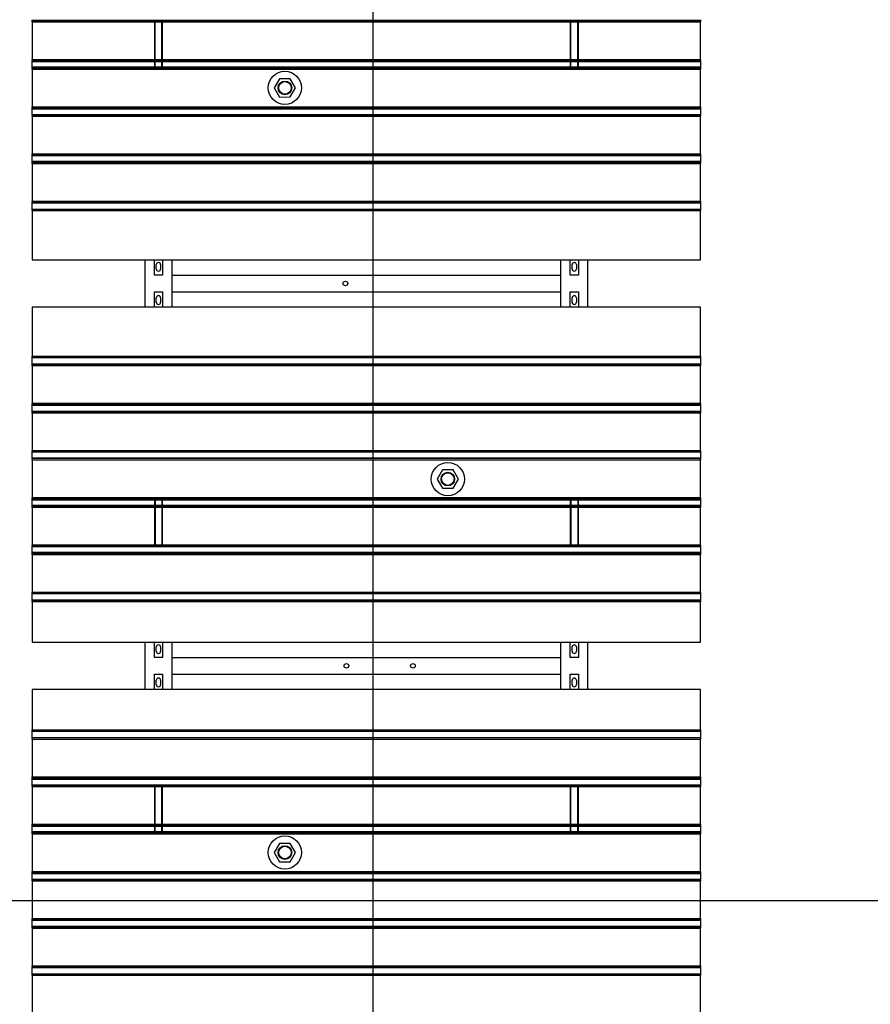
# Model space of a CAD drawing. Extents: x -89225 to 110569, y 13360 to 87647.
# Tile 240 of 256: x 32741 to 35299, y 66951 to 69913. Entities that reach past the tile are written whole.
import ezdxf

# ---------------------------------------------------------------- set-up
doc = ezdxf.new("R2010")
doc.units = 0
doc.layers.add('4', color=4, linetype='Continuous', lineweight=25)
doc.layers.add('Iv-Lines 035', color=4, linetype='Continuous')

# ---------------------------------------------------------------- blocks, each defined once
blk = doc.blocks.new('Beluchtingselementen Bosman')
for p, q in [((1272289.4, -868150.8), (1272289.4, -868149.3)), ((1272289.4, -868150.8), (1272289.4, -868152.1)), ((1272289.4, -868150.8), (1274299.4, -868150.8)), ((1272289.4, -868154.9), (1272289.4, -868152.1)), ((1272289.4, -868152.1), (1274299.4, -868152.1)), ((1272289.4, -868155.6), (1272289.4, -868154.9)), ((1272289.4, -868154.9), (1274299.4, -868154.9)), ((1272289.4, -868155.6), (1272289.4, -868269)), ((1272289.4, -868155.6), (1274299.4, -868155.6)), ((1272656.9, -868155.6), (1272656.9, -868269)), ((1272658.9, -868269), (1272658.9, -868155.6)), ((1272679.9, -868269), (1272679.9, -868155.6)), ((1272681.9, -868269), (1272681.9, -868155.6)), ((1273906.9, -868155.6), (1273906.9, -868269)), ((1273908.9, -868269), (1273908.9, -868155.6)), ((1273929.9, -868269), (1273929.9, -868155.6)), ((1273931.9, -868269), (1273931.9, -868155.6)), ((1274299.4, -868149.3), (1274299.4, -868150.8)), ((1274299.4, -868152.1), (1274299.4, -868150.8)), ((1274299.4, -868152.1), (1274299.4, -868154.9)), ((1274299.4, -868154.9), (1274299.4, -868155.6)), ((1274299.4, -868269), (1274299.4, -868155.6)), ((1272289.4, -868269.7), (1272289.4, -868269)), ((1272289.4, -868269), (1274299.4, -868269)), ((1272289.4, -868272.5), (1272289.4, -868269.7)), ((1272289.4, -868269.7), (1274299.4, -868269.7)), ((1272289.4, -868272.5), (1272289.4, -868273.7)), ((1272289.4, -868275.3), (1272289.4, -868273.7)), ((1272289.4, -868273.7), (1274299.4, -868273.7)), ((1272289.4, -868291.3), (1272289.4, -868275.3)), ((1272289.4, -868275.3), (1274299.4, -868275.3)), ((1272289.4, -868292.8), (1272289.4, -868291.3)), ((1272289.4, -868291.3), (1274299.4, -868291.3)), ((1272289.4, -868292.8), (1272289.4, -868294.1)), ((1272289.4, -868292.8), (1274299.4, -868292.8)), ((1272656.9, -868275.3), (1272656.9, -868291.3)), ((1272658.9, -868291.3), (1272658.9, -868275.3)), ((1272679.9, -868291.3), (1272679.9, -868275.3)), ((1272681.9, -868291.3), (1272681.9, -868275.3)), ((1273906.9, -868275.3), (1273906.9, -868291.3)), ((1273908.9, -868291.3), (1273908.9, -868275.3)), ((1273929.9, -868291.3), (1273929.9, -868275.3)), ((1273931.9, -868291.3), (1273931.9, -868275.3)), ((1274299.4, -868269), (1274299.4, -868269.7)), ((1274299.4, -868269.7), (1274299.4, -868272.5)), ((1274299.4, -868273.7), (1274299.4, -868272.5)), ((1274299.4, -868273.7), (1274299.4, -868275.3)), ((1274299.4, -868275.3), (1274299.4, -868291.3)), ((1274299.4, -868291.3), (1274299.4, -868292.8)), ((1274299.4, -868294.1), (1274299.4, -868292.8)), ((1272289.4, -868296.9), (1272289.4, -868294.1)), ((1272289.4, -868297.6), (1272289.4, -868296.9)), ((1272289.4, -868296.9), (1274299.4, -868296.9)), ((1272289.4, -868297.6), (1272289.4, -868411)), ((1272289.4, -868297.6), (1274299.4, -868297.6)), ((1274299.4, -868294.1), (1274299.4, -868296.9)), ((1274299.4, -868296.9), (1274299.4, -868297.6)), ((1274299.4, -868411), (1274299.4, -868297.6)), ((1273033.4, -868326.8), (1273017.6, -868354.4)), ((1273065.2, -868326.7), (1273033.4, -868326.8)), ((1273081.2, -868354.2), (1273065.2, -868326.7)), ((1273017.6, -868354.4), (1273033.6, -868381.9)), ((1273033.6, -868381.9), (1273065.4, -868381.8)), ((1273065.4, -868381.8), (1273081.2, -868354.2)), ((1272289.4, -868411.7), (1272289.4, -868411)), ((1272289.4, -868411), (1274299.4, -868411)), ((1272289.4, -868414.5), (1272289.4, -868411.7)), ((1272289.4, -868411.7), (1274299.4, -868411.7)), ((1274299.4, -868411), (1274299.4, -868411.7)), ((1274299.4, -868411.7), (1274299.4, -868414.5)), ((1272289.4, -868414.5), (1272289.4, -868415.7)), ((1272289.4, -868417.3), (1272289.4, -868415.7)), ((1272289.4, -868415.7), (1274299.4, -868415.7)), ((1272289.4, -868433.3), (1272289.4, -868417.3)), ((1272289.4, -868417.3), (1274299.4, -868417.3)), ((1272289.4, -868434.8), (1272289.4, -868433.3)), ((1272289.4, -868434.8), (1272289.4, -868436.1)), ((1272289.4, -868434.8), (1274299.4, -868434.8)), ((1272289.4, -868438.9), (1272289.4, -868436.1)), ((1272289.4, -868439.6), (1272289.4, -868438.9)), ((1272289.4, -868438.9), (1274299.4, -868438.9)), ((1272289.4, -868439.6), (1272289.4, -868553)), ((1272289.4, -868439.6), (1274299.4, -868439.6)), ((1274299.4, -868415.7), (1274299.4, -868414.5)), ((1274299.4, -868415.7), (1274299.4, -868417.3)), ((1274299.4, -868417.3), (1274299.4, -868433.3)), ((1274299.4, -868433.3), (1274299.4, -868434.8)), ((1274299.4, -868436.1), (1274299.4, -868434.8)), ((1274299.4, -868436.1), (1274299.4, -868438.9)), ((1274299.4, -868438.9), (1274299.4, -868439.6)), ((1274299.4, -868553), (1274299.4, -868439.6)), ((1272289.4, -868553.7), (1272289.4, -868553)), ((1272289.4, -868553), (1274299.4, -868553)), ((1272289.4, -868556.5), (1272289.4, -868553.7)), ((1272289.4, -868553.7), (1274299.4, -868553.7)), ((1272289.4, -868556.5), (1272289.4, -868557.7)), ((1272289.4, -868559.3), (1272289.4, -868557.7)), ((1272289.4, -868557.7), (1274299.4, -868557.7)), ((1272289.4, -868575.3), (1272289.4, -868559.3)), ((1274299.4, -868553), (1274299.4, -868553.7)), ((1274299.4, -868553.7), (1274299.4, -868556.5)), ((1274299.4, -868557.7), (1274299.4, -868556.5)), ((1274299.4, -868557.7), (1274299.4, -868559.3)), ((1274299.4, -868559.3), (1274299.4, -868575.3)), ((1272289.4, -868576.8), (1272289.4, -868575.3)), ((1272289.4, -868575.3), (1274299.4, -868575.3)), ((1272289.4, -868576.8), (1272289.4, -868578.1)), ((1272289.4, -868576.8), (1274299.4, -868576.8)), ((1272289.4, -868580.9), (1272289.4, -868578.1)), ((1272289.4, -868578.1), (1274299.4, -868578.1)), ((1272289.4, -868581.6), (1272289.4, -868580.9)), ((1272289.4, -868580.9), (1274299.4, -868580.9)), ((1272289.4, -868581.6), (1272289.4, -868695)), ((1272289.4, -868581.6), (1274299.4, -868581.6)), ((1274299.4, -868575.3), (1274299.4, -868576.8)), ((1274299.4, -868578.1), (1274299.4, -868576.8)), ((1274299.4, -868578.1), (1274299.4, -868580.9)), ((1274299.4, -868580.9), (1274299.4, -868581.6)), ((1274299.4, -868695), (1274299.4, -868581.6)), ((1272289.4, -868695.7), (1272289.4, -868695)), ((1272289.4, -868695), (1274299.4, -868695)), ((1272289.4, -868698.5), (1272289.4, -868695.7)), ((1272289.4, -868695.7), (1274299.4, -868695.7)), ((1272289.4, -868698.5), (1272289.4, -868699.7)), ((1272289.4, -868698.5), (1274299.4, -868698.5)), ((1272289.4, -868701.3), (1272289.4, -868699.7)), ((1272289.4, -868699.7), (1274299.4, -868699.7)), ((1272289.4, -868717.3), (1272289.4, -868701.3)), ((1274299.4, -868695), (1274299.4, -868695.7)), ((1274299.4, -868695.7), (1274299.4, -868698.5)), ((1274299.4, -868699.7), (1274299.4, -868698.5)), ((1274299.4, -868699.7), (1274299.4, -868701.3)), ((1274299.4, -868701.3), (1274299.4, -868717.3)), ((1272289.4, -868718.8), (1272289.4, -868717.3)), ((1272289.4, -868718.8), (1272289.4, -868720.1)), ((1272289.4, -868718.8), (1274299.4, -868718.8)), ((1272289.4, -868722.9), (1272289.4, -868720.1)), ((1272289.4, -868723.6), (1272289.4, -868722.9)), ((1272289.4, -868722.9), (1274299.4, -868722.9)), ((1272289.4, -868723.6), (1272289.4, -868871.1)), ((1274299.4, -868717.3), (1274299.4, -868718.8)), ((1274299.4, -868720.1), (1274299.4, -868718.8)), ((1274299.4, -868720.1), (1274299.4, -868722.9)), ((1274299.4, -868722.9), (1274299.4, -868723.6)), ((1274299.4, -868871.1), (1274299.4, -868723.6)), ((1272289.4, -868871.1), (1274299.4, -868871.1)), ((1272629.4, -869014.3), (1272629.4, -868871.1)), ((1272656.9, -868917.7), (1272656.9, -868871.1)), ((1272681.9, -868871.1), (1272681.9, -868917.7)), ((1272709.4, -868871.1), (1272709.4, -869014.3)), ((1273879.4, -869014.3), (1273879.4, -868871.1)), ((1273906.9, -868917.7), (1273906.9, -868871.1)), ((1273931.9, -868871.1), (1273931.9, -868917.7)), ((1273959.4, -868871.1), (1273959.4, -869014.3)), ((1272662.9, -868899.1), (1272662.9, -868886.1)), ((1272675.9, -868886.1), (1272675.9, -868899.1)), ((1273912.9, -868899.1), (1273912.9, -868886.1)), ((1273925.9, -868886.1), (1273925.9, -868899.1)), ((1272681.9, -868917.7), (1272656.9, -868917.7)), ((1272709.4, -868917.8), (1273879.4, -868917.8)), ((1272709.4, -868923.8), (1272709.4, -868967.8)), ((1273879.4, -868967.8), (1273879.4, -868923.8)), ((1273931.9, -868917.7), (1273906.9, -868917.7)), ((1272656.9, -869014.3), (1272656.9, -868967.7)), ((1272656.9, -868967.7), (1272681.9, -868967.7)), ((1272681.9, -868967.7), (1272681.9, -869014.3)), ((1272709.4, -868967.8), (1273879.4, -868967.8)), ((1273906.9, -869014.3), (1273906.9, -868967.7)), ((1273906.9, -868967.7), (1273931.9, -868967.7)), ((1273931.9, -868967.7), (1273931.9, -869014.3)), ((1272662.9, -868999.3), (1272662.9, -868986.3)), ((1272675.9, -868986.3), (1272675.9, -868999.3)), ((1273912.9, -868999.3), (1273912.9, -868986.3)), ((1273925.9, -868986.3), (1273925.9, -868999.3)), ((1274299.4, -869014.3), (1272289.4, -869014.3)), ((1272289.4, -869014.3), (1272289.4, -869161.8)), ((1274299.4, -869161.8), (1274299.4, -869014.3)), ((1272289.4, -869162.5), (1272289.4, -869161.8)), ((1272289.4, -869165.3), (1272289.4, -869162.5)), ((1274299.4, -869162.5), (1272289.4, -869162.5)), ((1272289.4, -869165.3), (1272289.4, -869166.5)), ((1272289.4, -869168.1), (1272289.4, -869166.5)), ((1274299.4, -869166.5), (1272289.4, -869166.5)), ((1272289.4, -869184.1), (1272289.4, -869168.1)), ((1274299.4, -869161.8), (1274299.4, -869162.5)), ((1274299.4, -869162.5), (1274299.4, -869165.3)), ((1274299.4, -869166.5), (1274299.4, -869165.3)), ((1274299.4, -869166.5), (1274299.4, -869168.1)), ((1274299.4, -869168.1), (1274299.4, -869184.1)), ((1272289.4, -869185.6), (1272289.4, -869184.1)), ((1272289.4, -869185.6), (1272289.4, -869186.9)), ((1274299.4, -869185.6), (1272289.4, -869185.6)), ((1272289.4, -869189.7), (1272289.4, -869186.9)), ((1274299.4, -869186.9), (1272289.4, -869186.9)), ((1272289.4, -869190.4), (1272289.4, -869189.7)), ((1274299.4, -869189.7), (1272289.4, -869189.7)), ((1272289.4, -869190.4), (1272289.4, -869303.8)), ((1274299.4, -869190.4), (1272289.4, -869190.4)), ((1274299.4, -869184.1), (1274299.4, -869185.6)), ((1274299.4, -869186.9), (1274299.4, -869185.6)), ((1274299.4, -869186.9), (1274299.4, -869189.7)), ((1274299.4, -869189.7), (1274299.4, -869190.4)), ((1274299.4, -869303.8), (1274299.4, -869190.4)), ((1272289.4, -869304.5), (1272289.4, -869303.8)), ((1274299.4, -869303.8), (1272289.4, -869303.8)), ((1272289.4, -869307.3), (1272289.4, -869304.5)), ((1274299.4, -869304.5), (1272289.4, -869304.5)), ((1272289.4, -869307.3), (1272289.4, -869308.5)), ((1274299.4, -869307.3), (1272289.4, -869307.3)), ((1272289.4, -869310.1), (1272289.4, -869308.5)), ((1274299.4, -869308.5), (1272289.4, -869308.5)), ((1272289.4, -869326.1), (1272289.4, -869310.1)), ((1274299.4, -869310.1), (1272289.4, -869310.1)), ((1272289.4, -869327.6), (1272289.4, -869326.1)), ((1272289.4, -869327.6), (1272289.4, -869328.9)), ((1274299.4, -869327.6), (1272289.4, -869327.6)), ((1272289.4, -869331.7), (1272289.4, -869328.9)), ((1274299.4, -869303.8), (1274299.4, -869304.5)), ((1274299.4, -869304.5), (1274299.4, -869307.3)), ((1274299.4, -869308.5), (1274299.4, -869307.3)), ((1274299.4, -869308.5), (1274299.4, -869310.1)), ((1274299.4, -869310.1), (1274299.4, -869326.1)), ((1274299.4, -869326.1), (1274299.4, -869327.6)), ((1274299.4, -869328.9), (1274299.4, -869327.6)), ((1274299.4, -869328.9), (1274299.4, -869331.7)), ((1272289.4, -869332.4), (1272289.4, -869331.7)), ((1274299.4, -869331.7), (1272289.4, -869331.7)), ((1272289.4, -869332.4), (1272289.4, -869445.8)), ((1274299.4, -869332.4), (1272289.4, -869332.4)), ((1274299.4, -869331.7), (1274299.4, -869332.4)), ((1274299.4, -869445.8), (1274299.4, -869332.4)), ((1272289.4, -869446.5), (1272289.4, -869445.8)), ((1274299.4, -869445.8), (1272289.4, -869445.8)), ((1272289.4, -869449.3), (1272289.4, -869446.5)), ((1274299.4, -869446.5), (1272289.4, -869446.5)), ((1274299.4, -869445.8), (1274299.4, -869446.5)), ((1274299.4, -869446.5), (1274299.4, -869449.3)), ((1272289.4, -869449.3), (1272289.4, -869450.5)), ((1272289.4, -869452.1), (1272289.4, -869450.5)), ((1274299.4, -869450.5), (1272289.4, -869450.5)), ((1272289.4, -869468.1), (1272289.4, -869452.1)), ((1272289.4, -869469.6), (1272289.4, -869468.1)), ((1274299.4, -869468.1), (1272289.4, -869468.1)), ((1272289.4, -869469.6), (1272289.4, -869470.9)), ((1274299.4, -869469.6), (1272289.4, -869469.6)), ((1272289.4, -869473.7), (1272289.4, -869470.9)), ((1272289.4, -869474.4), (1272289.4, -869473.7)), ((1274299.4, -869473.7), (1272289.4, -869473.7)), ((1272289.4, -869474.4), (1272289.4, -869587.8)), ((1274299.4, -869474.4), (1272289.4, -869474.4)), ((1274299.4, -869450.5), (1274299.4, -869449.3)), ((1274299.4, -869450.5), (1274299.4, -869452.1)), ((1274299.4, -869452.1), (1274299.4, -869468.1)), ((1274299.4, -869468.1), (1274299.4, -869469.6)), ((1274299.4, -869470.9), (1274299.4, -869469.6)), ((1274299.4, -869470.9), (1274299.4, -869473.7)), ((1274299.4, -869473.7), (1274299.4, -869474.4)), ((1274299.4, -869587.8), (1274299.4, -869474.4)), ((1273523.4, -869503.6), (1273507.6, -869531.2)), ((1273555.2, -869503.5), (1273523.4, -869503.6)), ((1273571.2, -869531), (1273555.2, -869503.5)), ((1273507.6, -869531.2), (1273523.6, -869558.7)), ((1273555.4, -869558.6), (1273571.2, -869531)), ((1273523.6, -869558.7), (1273555.4, -869558.6)), ((1272289.4, -869588.5), (1272289.4, -869587.8)), ((1274299.4, -869587.8), (1272289.4, -869587.8)), ((1272289.4, -869591.3), (1272289.4, -869588.5)), ((1274299.4, -869588.5), (1272289.4, -869588.5)), ((1272289.4, -869591.3), (1272289.4, -869592.5)), ((1272289.4, -869594.1), (1272289.4, -869592.5)), ((1274299.4, -869592.5), (1272289.4, -869592.5)), ((1272289.4, -869610.1), (1272289.4, -869594.1)), ((1274299.4, -869594.1), (1272289.4, -869594.1)), ((1272656.9, -869594.1), (1272656.9, -869610.1)), ((1272658.9, -869594.1), (1272658.9, -869610.1)), ((1272679.9, -869594.1), (1272679.9, -869610.1)), ((1272681.9, -869610.1), (1272681.9, -869594.1)), ((1273906.9, -869594.1), (1273906.9, -869610.1)), ((1273908.9, -869594.1), (1273908.9, -869610.1)), ((1273929.9, -869594.1), (1273929.9, -869610.1)), ((1273931.9, -869610.1), (1273931.9, -869594.1)), ((1274299.4, -869587.8), (1274299.4, -869588.5)), ((1274299.4, -869588.5), (1274299.4, -869591.3)), ((1274299.4, -869592.5), (1274299.4, -869591.3)), ((1274299.4, -869592.5), (1274299.4, -869594.1)), ((1274299.4, -869594.1), (1274299.4, -869610.1)), ((1272289.4, -869611.6), (1272289.4, -869610.1)), ((1274299.4, -869610.1), (1272289.4, -869610.1)), ((1272289.4, -869611.6), (1272289.4, -869612.9)), ((1274299.4, -869611.6), (1272289.4, -869611.6)), ((1272289.4, -869615.7), (1272289.4, -869612.9)), ((1272289.4, -869616.4), (1272289.4, -869615.7)), ((1274299.4, -869615.7), (1272289.4, -869615.7)), ((1272289.4, -869616.4), (1272289.4, -869729.8)), ((1274299.4, -869616.4), (1272289.4, -869616.4)), ((1272656.9, -869616.4), (1272656.9, -869729.8)), ((1272658.9, -869616.4), (1272658.9, -869729.8)), ((1272679.9, -869616.4), (1272679.9, -869729.8)), ((1272681.9, -869729.8), (1272681.9, -869616.4)), ((1273906.9, -869616.4), (1273906.9, -869729.8)), ((1273908.9, -869616.4), (1273908.9, -869729.8)), ((1273929.9, -869616.4), (1273929.9, -869729.8)), ((1273931.9, -869729.8), (1273931.9, -869616.4)), ((1274299.4, -869610.1), (1274299.4, -869611.6)), ((1274299.4, -869612.9), (1274299.4, -869611.6)), ((1274299.4, -869612.9), (1274299.4, -869615.7)), ((1274299.4, -869615.7), (1274299.4, -869616.4)), ((1274299.4, -869729.8), (1274299.4, -869616.4)), ((1272289.4, -869730.5), (1272289.4, -869729.8)), ((1274299.4, -869729.8), (1272289.4, -869729.8)), ((1272289.4, -869733.3), (1272289.4, -869730.5)), ((1274299.4, -869730.5), (1272289.4, -869730.5)), ((1272289.4, -869733.3), (1272289.4, -869734.5)), ((1274299.4, -869733.3), (1272289.4, -869733.3)), ((1272289.4, -869736.1), (1272289.4, -869734.5)), ((1274299.4, -869734.5), (1272289.4, -869734.5)), ((1272289.4, -869752.1), (1272289.4, -869736.1)), ((1274299.4, -869729.8), (1274299.4, -869730.5)), ((1274299.4, -869730.5), (1274299.4, -869733.3)), ((1274299.4, -869734.5), (1274299.4, -869733.3)), ((1274299.4, -869734.5), (1274299.4, -869736.1)), ((1274299.4, -869736.1), (1274299.4, -869752.1)), ((1272289.4, -869753.6), (1272289.4, -869752.1)), ((1274299.4, -869752.1), (1272289.4, -869752.1)), ((1272289.4, -869753.6), (1272289.4, -869754.9)), ((1274299.4, -869753.6), (1272289.4, -869753.6)), ((1272289.4, -869757.7), (1272289.4, -869754.9)), ((1272289.4, -869758.4), (1272289.4, -869757.7)), ((1274299.4, -869757.7), (1272289.4, -869757.7)), ((1272289.4, -869758.4), (1272289.4, -869871.8)), ((1274299.4, -869758.4), (1272289.4, -869758.4)), ((1274299.4, -869752.1), (1274299.4, -869753.6)), ((1274299.4, -869754.9), (1274299.4, -869753.6)), ((1274299.4, -869754.9), (1274299.4, -869757.7)), ((1274299.4, -869757.7), (1274299.4, -869758.4)), ((1274299.4, -869871.8), (1274299.4, -869758.4)), ((1272289.4, -869872.5), (1272289.4, -869871.8)), ((1274299.4, -869871.8), (1272289.4, -869871.8)), ((1272289.4, -869875.3), (1272289.4, -869872.5)), ((1274299.4, -869872.5), (1272289.4, -869872.5)), ((1272289.4, -869875.3), (1272289.4, -869876.5)), ((1272289.4, -869878.1), (1272289.4, -869876.5)), ((1274299.4, -869876.5), (1272289.4, -869876.5)), ((1272289.4, -869894.1), (1272289.4, -869878.1)), ((1274299.4, -869871.8), (1274299.4, -869872.5)), ((1274299.4, -869872.5), (1274299.4, -869875.3)), ((1274299.4, -869876.5), (1274299.4, -869875.3)), ((1274299.4, -869876.5), (1274299.4, -869878.1)), ((1274299.4, -869878.1), (1274299.4, -869894.1)), ((1272289.4, -869895.6), (1272289.4, -869894.1)), ((1272289.4, -869895.6), (1272289.4, -869896.9)), ((1274299.4, -869895.6), (1272289.4, -869895.6)), ((1272289.4, -869899.7), (1272289.4, -869896.9)), ((1272289.4, -869900.4), (1272289.4, -869899.7)), ((1274299.4, -869899.7), (1272289.4, -869899.7)), ((1272289.4, -869900.4), (1272289.4, -870021.1)), ((1274299.4, -869900.4), (1272289.4, -869900.4)), ((1274299.4, -869894.1), (1274299.4, -869895.6)), ((1274299.4, -869896.9), (1274299.4, -869895.6)), ((1274299.4, -869896.9), (1274299.4, -869899.7)), ((1274299.4, -869899.7), (1274299.4, -869900.4)), ((1274299.4, -870021.1), (1274299.4, -869900.4)), ((1272289.4, -870021.1), (1274299.4, -870021.1)), ((1272629.4, -870164.3), (1272629.4, -870021.1)), ((1272656.9, -870067.7), (1272656.9, -870021.1)), ((1272662.9, -870049.1), (1272662.9, -870036.1)), ((1272675.9, -870036.1), (1272675.9, -870049.1)), ((1272681.9, -870021.1), (1272681.9, -870067.7)), ((1272709.4, -870021.1), (1272709.4, -870164.3)), ((1273879.4, -870164.3), (1273879.4, -870021.1)), ((1273906.9, -870067.7), (1273906.9, -870021.1)), ((1273912.9, -870049.1), (1273912.9, -870036.1)), ((1273925.9, -870036.1), (1273925.9, -870049.1)), ((1273931.9, -870021.1), (1273931.9, -870067.7)), ((1273959.4, -870021.1), (1273959.4, -870164.3)), ((1272681.9, -870067.7), (1272656.9, -870067.7)), ((1272709.4, -870067.8), (1273879.4, -870067.8)), ((1273931.9, -870067.7), (1273906.9, -870067.7)), ((1272709.4, -870073.8), (1272709.4, -870117.8)), ((1273879.4, -870117.8), (1273879.4, -870073.8)), ((1272656.9, -870164.3), (1272656.9, -870117.7)), ((1272656.9, -870117.7), (1272681.9, -870117.7)), ((1272681.9, -870117.7), (1272681.9, -870164.3)), ((1272709.4, -870117.8), (1273879.4, -870117.8)), ((1273906.9, -870164.3), (1273906.9, -870117.7)), ((1273906.9, -870117.7), (1273931.9, -870117.7)), ((1273931.9, -870117.7), (1273931.9, -870164.3)), ((1272662.9, -870149.3), (1272662.9, -870136.3)), ((1272675.9, -870136.3), (1272675.9, -870149.3)), ((1273912.9, -870149.3), (1273912.9, -870136.3)), ((1273925.9, -870136.3), (1273925.9, -870149.3)), ((1274299.4, -870164.3), (1272289.4, -870164.3)), ((1272289.4, -870164.3), (1272289.4, -870285)), ((1274299.4, -870285), (1274299.4, -870164.3)), ((1272289.4, -870285.7), (1272289.4, -870285)), ((1272289.4, -870285), (1274299.4, -870285)), ((1272289.4, -870288.5), (1272289.4, -870285.7)), ((1272289.4, -870285.7), (1274299.4, -870285.7)), ((1272289.4, -870288.5), (1272289.4, -870289.7)), ((1272289.4, -870291.3), (1272289.4, -870289.7)), ((1272289.4, -870289.7), (1274299.4, -870289.7)), ((1272289.4, -870307.3), (1272289.4, -870291.3)), ((1272289.4, -870308.8), (1272289.4, -870307.3)), ((1274299.4, -870285), (1274299.4, -870285.7)), ((1274299.4, -870285.7), (1274299.4, -870288.5)), ((1274299.4, -870289.7), (1274299.4, -870288.5)), ((1274299.4, -870289.7), (1274299.4, -870291.3)), ((1274299.4, -870291.3), (1274299.4, -870307.3)), ((1274299.4, -870307.3), (1274299.4, -870308.8)), ((1272289.4, -870308.8), (1272289.4, -870310.1)), ((1272289.4, -870308.8), (1274299.4, -870308.8)), ((1272289.4, -870312.9), (1272289.4, -870310.1)), ((1272289.4, -870313.6), (1272289.4, -870312.9)), ((1272289.4, -870312.9), (1274299.4, -870312.9)), ((1272289.4, -870313.6), (1272289.4, -870427)), ((1272289.4, -870313.6), (1274299.4, -870313.6)), ((1274299.4, -870310.1), (1274299.4, -870308.8)), ((1274299.4, -870310.1), (1274299.4, -870312.9)), ((1274299.4, -870312.9), (1274299.4, -870313.6)), ((1274299.4, -870427), (1274299.4, -870313.6)), ((1272289.4, -870427.7), (1272289.4, -870427)), ((1272289.4, -870427), (1274299.4, -870427)), ((1272289.4, -870430.5), (1272289.4, -870427.7)), ((1272289.4, -870427.7), (1274299.4, -870427.7)), ((1272289.4, -870430.5), (1272289.4, -870431.7)), ((1272289.4, -870433.3), (1272289.4, -870431.7)), ((1272289.4, -870431.7), (1274299.4, -870431.7)), ((1272289.4, -870449.3), (1272289.4, -870433.3)), ((1272289.4, -870433.3), (1274299.4, -870433.3)), ((1272289.4, -870450.8), (1272289.4, -870449.3)), ((1272289.4, -870450.8), (1272289.4, -870452.1)), ((1272289.4, -870450.8), (1274299.4, -870450.8)), ((1272289.4, -870454.9), (1272289.4, -870452.1)), ((1272289.4, -870452.1), (1274299.4, -870452.1)), ((1272289.4, -870455.6), (1272289.4, -870454.9)), ((1272289.4, -870454.9), (1274299.4, -870454.9)), ((1274299.4, -870427), (1274299.4, -870427.7)), ((1274299.4, -870427.7), (1274299.4, -870430.5)), ((1274299.4, -870431.7), (1274299.4, -870430.5)), ((1274299.4, -870431.7), (1274299.4, -870433.3)), ((1274299.4, -870433.3), (1274299.4, -870449.3)), ((1274299.4, -870449.3), (1274299.4, -870450.8)), ((1274299.4, -870452.1), (1274299.4, -870450.8)), ((1274299.4, -870452.1), (1274299.4, -870454.9)), ((1274299.4, -870454.9), (1274299.4, -870455.6)), ((1272289.4, -870455.6), (1272289.4, -870569)), ((1272289.4, -870455.6), (1274299.4, -870455.6)), ((1272656.9, -870455.6), (1272656.9, -870569)), ((1272658.9, -870569), (1272658.9, -870455.6)), ((1272679.9, -870569), (1272679.9, -870455.6)), ((1272681.9, -870569), (1272681.9, -870455.6)), ((1273906.9, -870455.6), (1273906.9, -870569)), ((1273908.9, -870569), (1273908.9, -870455.6)), ((1273929.9, -870569), (1273929.9, -870455.6)), ((1273931.9, -870569), (1273931.9, -870455.6)), ((1274299.4, -870569), (1274299.4, -870455.6)), ((1272289.4, -870569.7), (1272289.4, -870569)), ((1272289.4, -870569), (1274299.4, -870569)), ((1272289.4, -870572.5), (1272289.4, -870569.7)), ((1272289.4, -870569.7), (1274299.4, -870569.7)), ((1272289.4, -870572.5), (1272289.4, -870573.7)), ((1272289.4, -870575.3), (1272289.4, -870573.7)), ((1272289.4, -870573.7), (1274299.4, -870573.7)), ((1274299.4, -870569), (1274299.4, -870569.7)), ((1274299.4, -870569.7), (1274299.4, -870572.5)), ((1274299.4, -870573.7), (1274299.4, -870572.5)), ((1274299.4, -870573.7), (1274299.4, -870575.3)), ((1272289.4, -870591.3), (1272289.4, -870575.3)), ((1272289.4, -870575.3), (1274299.4, -870575.3)), ((1272289.4, -870592.8), (1272289.4, -870591.3)), ((1272289.4, -870591.3), (1274299.4, -870591.3)), ((1272289.4, -870592.8), (1272289.4, -870594.1)), ((1272289.4, -870592.8), (1274299.4, -870592.8)), ((1272289.4, -870596.9), (1272289.4, -870594.1)), ((1272289.4, -870597.6), (1272289.4, -870596.9)), ((1272289.4, -870596.9), (1274299.4, -870596.9)), ((1272289.4, -870597.6), (1272289.4, -870711)), ((1272289.4, -870597.6), (1274299.4, -870597.6)), ((1272656.9, -870575.3), (1272656.9, -870591.3)), ((1272658.9, -870591.3), (1272658.9, -870575.3)), ((1272679.9, -870591.3), (1272679.9, -870575.3)), ((1272681.9, -870591.3), (1272681.9, -870575.3)), ((1273906.9, -870575.3), (1273906.9, -870591.3)), ((1273908.9, -870591.3), (1273908.9, -870575.3)), ((1273929.9, -870591.3), (1273929.9, -870575.3)), ((1273931.9, -870591.3), (1273931.9, -870575.3)), ((1274299.4, -870575.3), (1274299.4, -870591.3)), ((1274299.4, -870591.3), (1274299.4, -870592.8)), ((1274299.4, -870594.1), (1274299.4, -870592.8)), ((1274299.4, -870594.1), (1274299.4, -870596.9)), ((1274299.4, -870596.9), (1274299.4, -870597.6)), ((1274299.4, -870711), (1274299.4, -870597.6)), ((1273033.4, -870626.8), (1273017.6, -870654.4)), ((1273065.2, -870626.7), (1273033.4, -870626.8)), ((1273081.2, -870654.2), (1273065.2, -870626.7)), ((1273017.6, -870654.4), (1273033.6, -870681.9)), ((1273065.4, -870681.8), (1273081.2, -870654.2)), ((1273033.6, -870681.9), (1273065.4, -870681.8)), ((1272289.4, -870711.7), (1272289.4, -870711)), ((1272289.4, -870711), (1274299.4, -870711)), ((1272289.4, -870714.5), (1272289.4, -870711.7)), ((1272289.4, -870711.7), (1274299.4, -870711.7)), ((1272289.4, -870714.5), (1272289.4, -870715.7)), ((1272289.4, -870717.3), (1272289.4, -870715.7)), ((1272289.4, -870715.7), (1274299.4, -870715.7)), ((1272289.4, -870733.3), (1272289.4, -870717.3)), ((1272289.4, -870717.3), (1274299.4, -870717.3)), ((1274299.4, -870711), (1274299.4, -870711.7)), ((1274299.4, -870711.7), (1274299.4, -870714.5)), ((1274299.4, -870715.7), (1274299.4, -870714.5)), ((1274299.4, -870715.7), (1274299.4, -870717.3)), ((1274299.4, -870717.3), (1274299.4, -870733.3)), ((1272289.4, -870734.8), (1272289.4, -870733.3)), ((1272289.4, -870734.8), (1272289.4, -870736.1)), ((1272289.4, -870734.8), (1274299.4, -870734.8)), ((1272289.4, -870738.9), (1272289.4, -870736.1)), ((1272289.4, -870739.6), (1272289.4, -870738.9)), ((1272289.4, -870738.9), (1274299.4, -870738.9)), ((1272289.4, -870739.6), (1272289.4, -870853)), ((1272289.4, -870739.6), (1274299.4, -870739.6)), ((1274299.4, -870733.3), (1274299.4, -870734.8)), ((1274299.4, -870736.1), (1274299.4, -870734.8)), ((1274299.4, -870736.1), (1274299.4, -870738.9)), ((1274299.4, -870738.9), (1274299.4, -870739.6)), ((1274299.4, -870853), (1274299.4, -870739.6)), ((1272289.4, -870853.7), (1272289.4, -870853)), ((1272289.4, -870853), (1274299.4, -870853)), ((1272289.4, -870856.5), (1272289.4, -870853.7)), ((1272289.4, -870853.7), (1274299.4, -870853.7)), ((1272289.4, -870856.5), (1272289.4, -870857.7)), ((1272289.4, -870859.3), (1272289.4, -870857.7)), ((1272289.4, -870857.7), (1274299.4, -870857.7)), ((1272289.4, -870875.3), (1272289.4, -870859.3)), ((1274299.4, -870853), (1274299.4, -870853.7)), ((1274299.4, -870853.7), (1274299.4, -870856.5)), ((1274299.4, -870857.7), (1274299.4, -870856.5)), ((1274299.4, -870857.7), (1274299.4, -870859.3)), ((1274299.4, -870859.3), (1274299.4, -870875.3)), ((1272289.4, -870876.8), (1272289.4, -870875.3)), ((1272289.4, -870875.3), (1274299.4, -870875.3)), ((1272289.4, -870876.8), (1272289.4, -870878.1)), ((1272289.4, -870876.8), (1274299.4, -870876.8)), ((1272289.4, -870880.9), (1272289.4, -870878.1)), ((1272289.4, -870878.1), (1274299.4, -870878.1)), ((1272289.4, -870881.6), (1272289.4, -870880.9)), ((1272289.4, -870880.9), (1274299.4, -870880.9)), ((1272289.4, -870881.6), (1272289.4, -870995)), ((1272289.4, -870881.6), (1274299.4, -870881.6)), ((1274299.4, -870875.3), (1274299.4, -870876.8)), ((1274299.4, -870878.1), (1274299.4, -870876.8)), ((1274299.4, -870878.1), (1274299.4, -870880.9)), ((1274299.4, -870880.9), (1274299.4, -870881.6)), ((1274299.4, -870995), (1274299.4, -870881.6)), ((1272289.4, -870995.7), (1272289.4, -870995)), ((1272289.4, -870995), (1274299.4, -870995)), ((1272289.4, -870998.5), (1272289.4, -870995.7)), ((1272289.4, -870995.7), (1274299.4, -870995.7)), ((1272289.4, -870998.5), (1272289.4, -870999.7)), ((1272289.4, -870998.5), (1274299.4, -870998.5)), ((1272289.4, -871001.3), (1272289.4, -870999.7)), ((1272289.4, -870999.7), (1274299.4, -870999.7)), ((1272289.4, -871017.3), (1272289.4, -871001.3)), ((1272289.4, -871018.8), (1272289.4, -871017.3)), ((1274299.4, -870995), (1274299.4, -870995.7)), ((1274299.4, -870995.7), (1274299.4, -870998.5)), ((1274299.4, -870999.7), (1274299.4, -870998.5)), ((1274299.4, -870999.7), (1274299.4, -871001.3)), ((1274299.4, -871001.3), (1274299.4, -871017.3)), ((1274299.4, -871017.3), (1274299.4, -871018.8)), ((1272289.4, -871018.8), (1272289.4, -871020.1)), ((1272289.4, -871018.8), (1274299.4, -871018.8)), ((1272289.4, -871022.9), (1272289.4, -871020.1)), ((1272289.4, -871023.6), (1272289.4, -871022.9)), ((1272289.4, -871022.9), (1274299.4, -871022.9)), ((1272289.4, -871023.6), (1272289.4, -871171.1)), ((1274299.4, -871020.1), (1274299.4, -871018.8)), ((1274299.4, -871020.1), (1274299.4, -871022.9)), ((1274299.4, -871022.9), (1274299.4, -871023.6)), ((1274299.4, -871171.1), (1274299.4, -871023.6))]:
    blk.add_line(p, q)
for centre, radius in [((1273049.4, -868354.3), 50), ((1273049.4, -868354.3), 20.5), ((1273049.4, -868354.3), 19), ((1273231.4, -868942.8), 7), ((1273539.4, -869531.1), 50), ((1273539.4, -869531.1), 20.5), ((1273539.4, -869531.1), 19), ((1273234.4, -870092.8), 7), ((1273434.4, -870092.8), 7), ((1273049.4, -870654.3), 50), ((1273049.4, -870654.3), 20.5), ((1273049.4, -870654.3), 19)]:
    blk.add_circle(centre, radius)
for centre, start, end in [((1272669.4, -868886.1), 360, 180), ((1273919.4, -868886.1), 0, 180), ((1272669.4, -868899.1), 180, 360), ((1273919.4, -868899.1), 180, 0), ((1272669.4, -868986.3), 0, 180), ((1272669.4, -868999.3), 180, 0), ((1273919.4, -868986.3), 360, 180), ((1273919.4, -868999.3), 180, 360), ((1272669.4, -870036.1), 360, 180), ((1273919.4, -870036.1), 0, 180), ((1272669.4, -870049.1), 180, 360), ((1273919.4, -870049.1), 180, 0), ((1272669.4, -870136.3), 0, 180), ((1272669.4, -870149.3), 180, 0), ((1273919.4, -870136.3), 360, 180), ((1273919.4, -870149.3), 180, 360)]:
    blk.add_arc(centre, 6.5, start, end)

msp = doc.modelspace()

# ---------------------------------------------------------------- linework, layer by layer
at = {"layer": '4', "ltscale": 0.5}
msp.add_lwpolyline([(14697.8, 67263.5), (71060, 67263.5)], dxfattribs=at)
at = {"layer": 'Iv-Lines 035'}
msp.add_line((33803.4, 84803.7), (33803.4, 54909.4), dxfattribs=at)

# ---------------------------------------------------------------- block references
msp.add_blockref('Beluchtingselementen Bosman', (-1239510.9, 938062.2), dxfattribs=at)

doc.saveas('drawing.dxf')
